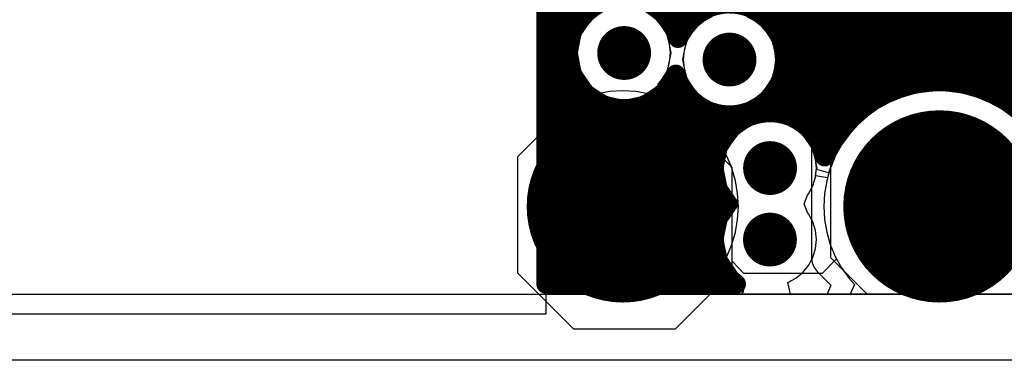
# Model space of a CAD drawing. Header units: millimetres. Extents: x 1.27 to 3.86, y 0.66 to 4.7.
# Tile 7 of 236: x 2.06 to 2.47, y 2 to 2.15. Entities that reach past the tile are written whole.
import ezdxf

# ---------------------------------------------------------------- set-up
doc = ezdxf.new("R2010")
doc.units = ezdxf.units.MM
doc.header["$MEASUREMENT"] = 0
for name, color, linetype in [('BottomLayer', 5, 'Continuous'), ('MidLayer1', 16, 'Continuous'), ('MidLayer2', 76, 'Continuous'), ('MidLayer3', 90, 'Continuous'), ('MidLayer4', 156, 'Continuous'), ('MidLayer5', 130, 'Continuous'), ('MidLayer6', 216, 'Continuous'), ('MultiLayer', 9, 'Continuous'), ('PadHoleLayer', 156, 'Continuous'), ('TopLayer', 1, 'Continuous'), ('ViaHoleLayer', 16, 'Continuous')]:
    doc.layers.add(name, color=color, linetype=linetype)

# ---------------------------------------------------------------- blocks, each defined once
blk = doc.blocks.new('K_______5001_23')
at = {"layer": 'BottomLayer', "const_width": 0.04}
blk.add_lwpolyline([(-0.02, 0, 1), (0.02, 0, 1)], format="xyb", close=True, dxfattribs=at)
at = {"layer": 'MidLayer1', "const_width": 0.04}
blk.add_lwpolyline([(-0.02, 0, 1), (0.02, 0, 1)], format="xyb", close=True, dxfattribs=at)
at = {"layer": 'MidLayer2', "const_width": 0.04}
blk.add_lwpolyline([(-0.02, 0, 1), (0.02, 0, 1)], format="xyb", close=True, dxfattribs=at)
at = {"layer": 'MidLayer3', "const_width": 0.04}
blk.add_lwpolyline([(-0.02, 0, 1), (0.02, 0, 1)], format="xyb", close=True, dxfattribs=at)
at = {"layer": 'MidLayer4', "const_width": 0.04}
blk.add_lwpolyline([(-0.02, 0, 1), (0.02, 0, 1)], format="xyb", close=True, dxfattribs=at)
at = {"layer": 'MidLayer5', "const_width": 0.04}
blk.add_lwpolyline([(-0.02, 0, 1), (0.02, 0, 1)], format="xyb", close=True, dxfattribs=at)
at = {"layer": 'MidLayer6', "const_width": 0.04}
blk.add_lwpolyline([(-0.02, 0, 1), (0.02, 0, 1)], format="xyb", close=True, dxfattribs=at)
at = {"layer": 'MultiLayer', "const_width": 0.04}
blk.add_lwpolyline([(-0.02, 0, 1), (0.02, 0, 1)], format="xyb", close=True, dxfattribs=at)
at = {"layer": 'PadHoleLayer', "const_width": 0.02}
blk.add_lwpolyline([(-0.01, 0, 1), (0.01, 0, 1)], format="xyb", close=True, dxfattribs=at)
at = {"layer": 'TopLayer', "const_width": 0.04}
blk.add_lwpolyline([(-0.02, 0, 1), (0.02, 0, 1)], format="xyb", close=True, dxfattribs=at)
blk = doc.blocks.new('K_______5001_24')
at = {"layer": 'BottomLayer', "const_width": 0.04}
blk.add_lwpolyline([(-0.02, 0, 1), (0.02, 0, 1)], format="xyb", close=True, dxfattribs=at)
at = {"layer": 'MidLayer1', "const_width": 0.04}
blk.add_lwpolyline([(-0.02, 0, 1), (0.02, 0, 1)], format="xyb", close=True, dxfattribs=at)
at = {"layer": 'MidLayer2', "const_width": 0.04}
blk.add_lwpolyline([(-0.02, 0, 1), (0.02, 0, 1)], format="xyb", close=True, dxfattribs=at)
at = {"layer": 'MidLayer3', "const_width": 0.04}
blk.add_lwpolyline([(-0.02, 0, 1), (0.02, 0, 1)], format="xyb", close=True, dxfattribs=at)
at = {"layer": 'MidLayer4', "const_width": 0.04}
blk.add_lwpolyline([(-0.02, 0, 1), (0.02, 0, 1)], format="xyb", close=True, dxfattribs=at)
at = {"layer": 'MidLayer5', "const_width": 0.04}
blk.add_lwpolyline([(-0.02, 0, 1), (0.02, 0, 1)], format="xyb", close=True, dxfattribs=at)
at = {"layer": 'MidLayer6', "const_width": 0.04}
blk.add_lwpolyline([(-0.02, 0, 1), (0.02, 0, 1)], format="xyb", close=True, dxfattribs=at)
at = {"layer": 'MultiLayer', "const_width": 0.04}
blk.add_lwpolyline([(-0.02, 0, 1), (0.02, 0, 1)], format="xyb", close=True, dxfattribs=at)
at = {"layer": 'PadHoleLayer', "const_width": 0.02}
blk.add_lwpolyline([(-0.01, 0, 1), (0.01, 0, 1)], format="xyb", close=True, dxfattribs=at)
at = {"layer": 'TopLayer', "const_width": 0.04}
blk.add_lwpolyline([(-0.02, 0, 1), (0.02, 0, 1)], format="xyb", close=True, dxfattribs=at)

msp = doc.modelspace()

# ---------------------------------------------------------------- linework, layer by layer
at = {"layer": 'BottomLayer'}
for p, q in [((2.28886, 2.14162), (2.2786, 2.15188)), ((2.3004, 2.14816), (2.29748, 2.14576)), ((2.32476, 2.14576), (2.32184, 2.14816)), ((2.34757, 2.1472), (2.34424, 2.14542)), ((2.36567, 2.14542), (2.36234, 2.1472)), ((2.29495, 2.1426), (2.28886, 2.14162)), ((2.29508, 2.14284), (2.29495, 2.1426)), ((2.29748, 2.14576), (2.29508, 2.14284)), ((2.32716, 2.14284), (2.32476, 2.14576)), ((2.32895, 2.1395), (2.32716, 2.14284)), ((2.34131, 2.14302), (2.33891, 2.14009)), ((2.34424, 2.14542), (2.34131, 2.14302)), ((2.3686, 2.14302), (2.36567, 2.14542)), ((2.371, 2.14009), (2.3686, 2.14302)), ((2.33004, 2.13588), (2.32895, 2.1395)), ((2.33891, 2.14009), (2.33713, 2.13676)), ((2.37278, 2.13676), (2.371, 2.14009)), ((2.33041, 2.13212), (2.33004, 2.13588)), ((2.33713, 2.13676), (2.33603, 2.13314)), ((2.37388, 2.13314), (2.37278, 2.13676)), ((2.33004, 2.12835), (2.33041, 2.13212)), ((2.33603, 2.13314), (2.33566, 2.12938)), ((2.37425, 2.12938), (2.37388, 2.13314)), ((2.32895, 2.12473), (2.33004, 2.12835)), ((2.33566, 2.12938), (2.33603, 2.12561)), ((2.37388, 2.12561), (2.37425, 2.12938)), ((2.32716, 2.1214), (2.32895, 2.12473)), ((2.33603, 2.12561), (2.33713, 2.12199)), ((2.33713, 2.12199), (2.33891, 2.11866)), ((2.371, 2.11866), (2.37278, 2.12199)), ((2.37278, 2.12199), (2.37388, 2.12561)), ((2.32533, 2.11917), (2.32716, 2.1214)), ((2.32565, 2.11594), (2.32533, 2.11917)), ((2.33891, 2.11866), (2.34131, 2.11573)), ((2.3686, 2.11573), (2.371, 2.11866)), ((2.32645, 2.11365), (2.32565, 2.11594)), ((2.34131, 2.11573), (2.34424, 2.11333)), ((2.36567, 2.11333), (2.3686, 2.11573)), ((2.43157, 2.11514), (2.42639, 2.11365)), ((2.43689, 2.11604), (2.43157, 2.11514)), ((2.44227, 2.11635), (2.43689, 2.11604)), ((2.44765, 2.11604), (2.44227, 2.11635)), ((2.45297, 2.11514), (2.44765, 2.11604)), ((2.45815, 2.11365), (2.45297, 2.11514)), ((2.33143, 2.11158), (2.32645, 2.11365)), ((2.33615, 2.10898), (2.33143, 2.11158)), ((2.34424, 2.11333), (2.34757, 2.11155)), ((2.34757, 2.11155), (2.35119, 2.11045)), ((2.35119, 2.11045), (2.35496, 2.11008)), ((2.35496, 2.11008), (2.35872, 2.11045)), ((2.35872, 2.11045), (2.36234, 2.11155)), ((2.36234, 2.11155), (2.36567, 2.11333)), ((2.42141, 2.11158), (2.41669, 2.10898)), ((2.42639, 2.11365), (2.42141, 2.11158)), ((2.46313, 2.11158), (2.45815, 2.11365)), ((2.46785, 2.10898), (2.46313, 2.11158)), ((2.34054, 2.10586), (2.33615, 2.10898)), ((2.34456, 2.10226), (2.34054, 2.10586)), ((2.4123, 2.10586), (2.40828, 2.10226)), ((2.41669, 2.10898), (2.4123, 2.10586)), ((2.47224, 2.10586), (2.46785, 2.10898)), ((2.34816, 2.09824), (2.34456, 2.10226)), ((2.36444, 2.10206), (2.3611, 2.10028)), ((2.36806, 2.10316), (2.36444, 2.10206)), ((2.37182, 2.10353), (2.36806, 2.10316)), ((2.37558, 2.10316), (2.37182, 2.10353)), ((2.3792, 2.10206), (2.37558, 2.10316)), ((2.38254, 2.10028), (2.3792, 2.10206)), ((2.40828, 2.10226), (2.40468, 2.09824)), ((2.35027, 2.09526), (2.34816, 2.09824)), ((2.35818, 2.09788), (2.35614, 2.09539)), ((2.3611, 2.10028), (2.35818, 2.09788)), ((2.38546, 2.09788), (2.38254, 2.10028)), ((2.38786, 2.09496), (2.38546, 2.09788)), ((2.40468, 2.09824), (2.40156, 2.09385)), ((2.35487, 2.09499), (2.35027, 2.09526)), ((2.35614, 2.09539), (2.35487, 2.09499)), ((2.38964, 2.09162), (2.38786, 2.09496)), ((2.40156, 2.09385), (2.39896, 2.08913)), ((2.39074, 2.088), (2.38964, 2.09162)), ((2.39111, 2.08424), (2.39074, 2.088)), ((2.39896, 2.08913), (2.39689, 2.08415)), ((2.3908, 2.08106), (2.39111, 2.08424)), ((2.39573, 2.08011), (2.3908, 2.08106)), ((2.39689, 2.08415), (2.39573, 2.08011))]:
    msp.add_line(p, q, dxfattribs=at)
at = {"layer": 'BottomLayer', "const_width": 0.0112}
for points in [[(2.30552, 2.13212, 1), (2.31672, 2.13212, 1)], [(2.34936, 2.12938, 1), (2.36056, 2.12938, 1)], [(2.36622, 2.08424, 1), (2.37742, 2.08424, 1)], [(2.36619, 2.05446, 1), (2.37739, 2.05446, 1)]]:
    msp.add_lwpolyline(points, format="xyb", close=True, dxfattribs=at)
at = {"layer": 'MidLayer1', "const_width": 0.008}
for points in [[(2.445, 2.1202), (2.445, 2.76006)], [(2.45, 2.11969), (2.45, 2.7594)], [(2.455, 2.11869), (2.455, 2.75984)], [(2.44, 2.12022), (2.44, 2.58312)], [(2.435, 2.11976), (2.435, 2.55077)], [(2.46, 2.11715), (2.46, 2.53992)], [(2.465, 2.11504), (2.465, 2.53227)], [(2.47, 2.11226), (2.47, 2.43312)], [(2.28, 2.03594), (2.28, 2.40256)], [(2.285, 2.03594), (2.285, 2.39472)], [(2.29, 2.14172), (2.29, 2.39081)], [(2.295, 2.1488), (2.295, 2.38865)], [(2.34, 2.14711), (2.34, 2.23434)], [(2.335, 2.14121), (2.335, 2.22956)], [(2.33, 2.1456), (2.33, 2.2269)], [(2.38, 2.10595), (2.38, 2.22199)], [(2.37, 2.14704), (2.37, 2.21797)], [(2.375, 2.14106), (2.375, 2.2193)], [(2.43, 2.1188), (2.43, 2.21142)], [(2.385, 2.10333), (2.385, 2.17034)], [(2.425, 2.11732), (2.425, 2.16914)], [(2.39, 2.09865), (2.39, 2.16408)], [(2.42, 2.11526), (2.42, 2.16348)], [(2.2786, 2.03594), (2.2786, 2.15912)], [(2.395, 2.08994), (2.395, 2.16071)], [(2.415, 2.11255), (2.415, 2.16037)], [(2.4, 2.09856), (2.4, 2.1589)], [(2.405, 2.10453), (2.405, 2.15828)], [(2.41, 2.10905), (2.41, 2.15874)], [(2.2786, 2.145), (2.29183, 2.145)], [(2.33042, 2.145), (2.33781, 2.145)], [(2.37211, 2.145), (2.47373, 2.145)], [(2.2786, 2.14), (2.2893, 2.14)], [(2.37558, 2.14), (2.47221, 2.14)], [(2.2786, 2.135), (2.2881, 2.135)], [(2.37746, 2.135), (2.47131, 2.135)], [(2.2786, 2.13), (2.28802, 2.13)], [(2.37815, 2.13), (2.47098, 2.13)], [(2.2786, 2.125), (2.28904, 2.125)], [(2.29, 2.03594), (2.29, 2.12252)], [(2.37774, 2.125), (2.47122, 2.125)], [(2.2786, 2.12), (2.29134, 2.12)], [(2.33, 2.03594), (2.33, 2.11863)], [(2.37618, 2.12), (2.43698, 2.12)], [(2.44756, 2.12), (2.47203, 2.12)], [(2.2786, 2.115), (2.29546, 2.115)], [(2.295, 2.03594), (2.295, 2.11543)], [(2.32678, 2.115), (2.33675, 2.115)], [(2.335, 2.03594), (2.335, 2.11754)], [(2.37317, 2.115), (2.41946, 2.115)], [(2.375, 2.10722), (2.375, 2.11769)], [(2.46508, 2.115), (2.47344, 2.115)], [(2.2786, 2.11), (2.30412, 2.11)], [(2.3, 2.03594), (2.3, 2.11176)], [(2.31813, 2.11), (2.3422, 2.11)], [(2.32, 2.03594), (2.32, 2.11068)], [(2.325, 2.03594), (2.325, 2.11353)], [(2.34, 2.03594), (2.34, 2.11164)], [(2.36772, 2.11), (2.41124, 2.11)], [(2.37, 2.10737), (2.37, 2.11171)], [(2.305, 2.03594), (2.305, 2.10974)], [(2.31, 2.03594), (2.31, 2.10894)], [(2.315, 2.03594), (2.315, 2.10924)], [(2.345, 2.03594), (2.345, 2.10842)], [(2.35, 2.09212), (2.35, 2.10671)], [(2.355, 2.10022), (2.355, 2.10618)], [(2.2786, 2.105), (2.36147, 2.105)], [(2.38217, 2.105), (2.40546, 2.105)], [(2.2786, 2.1), (2.3548, 2.1)], [(2.38884, 2.1), (2.40107, 2.1)], [(2.2786, 2.095), (2.35127, 2.095)], [(2.39237, 2.095), (2.39767, 2.095)], [(2.2786, 2.09), (2.34935, 2.09)], [(2.2786, 2.085), (2.34863, 2.085)], [(2.2786, 2.08), (2.34901, 2.08)], [(2.2786, 2.075), (2.35054, 2.075)], [(2.35, 2.06242), (2.35, 2.07635)], [(2.2786, 2.07), (2.3535, 2.07)], [(2.2786, 2.065), (2.35112, 2.065)], [(2.2786, 2.06), (2.34926, 2.06)], [(2.2786, 2.055), (2.3486, 2.055)], [(2.2786, 2.05), (2.34903, 2.05)], [(2.2786, 2.045), (2.35061, 2.045)], [(2.35, 2.03594), (2.35, 2.0465)], [(2.2786, 2.04), (2.35365, 2.04)], [(2.2786, 2.03594), (2.35782, 2.03594)]]:
    msp.add_lwpolyline(points, dxfattribs=at)
for points in [[(2.47734, 2.10666, -1.315293), (2.55998, 2.12959)], [(2.33257, 2.12328, -6.035595), (2.33351, 2.13821)], [(2.33351, 2.13821, -0.82146), (2.37816, 2.12938)], [(2.37816, 2.12938, -0.875149), (2.33257, 2.12328)], [(2.39454, 2.08891, -0.515167), (2.47734, 2.10666)], [(2.35401, 2.06936, -1.282744), (2.39454, 2.08891)], [(2.35782, 2.03594, -0.429286), (2.35401, 2.06936)]]:
    msp.add_lwpolyline(points, format="xyb", dxfattribs=at)
at = {"layer": 'MidLayer1'}
for points, const_width in [([(2.293, 2.1488, 1), (2.297, 2.1488, 1)], 0.004), ([(2.338, 2.14711, 1), (2.342, 2.14711, 1)], 0.004), ([(2.368, 2.14704, 1), (2.372, 2.14704, 1)], 0.004), ([(2.2766, 2.145, 1), (2.2806, 2.145, 1)], 0.004), ([(2.28983, 2.145, 1), (2.29383, 2.145, 1)], 0.004), ([(2.328, 2.1456, 1), (2.332, 2.1456, 1)], 0.004), ([(2.32842, 2.145, 1), (2.33242, 2.145, 1)], 0.004), ([(2.33581, 2.145, 1), (2.33981, 2.145, 1)], 0.004), ([(2.37011, 2.145, 1), (2.37411, 2.145, 1)], 0.004), ([(2.2766, 2.14, 1), (2.2806, 2.14, 1)], 0.004), ([(2.2873, 2.14, 1), (2.2913, 2.14, 1)], 0.004), ([(2.288, 2.14172, 1), (2.292, 2.14172, 1)], 0.004), ([(2.30552, 2.13212, 1), (2.31672, 2.13212, 1)], 0.0112), ([(2.333, 2.14121, 1), (2.337, 2.14121, 1)], 0.004), ([(2.373, 2.14106, 1), (2.377, 2.14106, 1)], 0.004), ([(2.37358, 2.14, 1), (2.37758, 2.14, 1)], 0.004), ([(2.47021, 2.14, 1), (2.47421, 2.14, 1)], 0.004), ([(2.2766, 2.135, 1), (2.2806, 2.135, 1)], 0.004), ([(2.2861, 2.135, 1), (2.2901, 2.135, 1)], 0.004), ([(2.33151, 2.13821, 1), (2.33551, 2.13821, 1)], 0.004), ([(2.33151, 2.13821, 1), (2.33551, 2.13821, 1)], 0.004), ([(2.34936, 2.12938, 1), (2.36056, 2.12938, 1)], 0.0112), ([(2.37546, 2.135, 1), (2.37946, 2.135, 1)], 0.004), ([(2.46931, 2.135, 1), (2.47331, 2.135, 1)], 0.004), ([(2.2766, 2.13, 1), (2.2806, 2.13, 1)], 0.004), ([(2.28602, 2.13, 1), (2.29002, 2.13, 1)], 0.004), ([(2.37615, 2.13, 1), (2.38015, 2.13, 1)], 0.004), ([(2.37616, 2.12938, 1), (2.38016, 2.12938, 1)], 0.004), ([(2.37616, 2.12938, 1), (2.38016, 2.12938, 1)], 0.004), ([(2.46898, 2.13, 1), (2.47298, 2.13, 1)], 0.004), ([(2.2766, 2.125, 1), (2.2806, 2.125, 1)], 0.004), ([(2.28704, 2.125, 1), (2.29104, 2.125, 1)], 0.004), ([(2.288, 2.12252, 1), (2.292, 2.12252, 1)], 0.004), ([(2.33057, 2.12328, 1), (2.33457, 2.12328, 1)], 0.004), ([(2.33057, 2.12328, 1), (2.33457, 2.12328, 1)], 0.004), ([(2.37574, 2.125, 1), (2.37974, 2.125, 1)], 0.004), ([(2.46922, 2.125, 1), (2.47322, 2.125, 1)], 0.004), ([(2.2766, 2.12, 1), (2.2806, 2.12, 1)], 0.004), ([(2.28934, 2.12, 1), (2.29334, 2.12, 1)], 0.004), ([(2.328, 2.11863, 1), (2.332, 2.11863, 1)], 0.004), ([(2.37418, 2.12, 1), (2.37818, 2.12, 1)], 0.004), ([(2.428, 2.1188, 1), (2.432, 2.1188, 1)], 0.004), ([(2.433, 2.11976, 1), (2.437, 2.11976, 1)], 0.004), ([(2.43498, 2.12, 1), (2.43898, 2.12, 1)], 0.004), ([(2.438, 2.12022, 1), (2.442, 2.12022, 1)], 0.004), ([(2.443, 2.1202, 1), (2.447, 2.1202, 1)], 0.004), ([(2.44556, 2.12, 1), (2.44956, 2.12, 1)], 0.004), ([(2.448, 2.11969, 1), (2.452, 2.11969, 1)], 0.004), ([(2.453, 2.11869, 1), (2.457, 2.11869, 1)], 0.004), ([(2.47003, 2.12, 1), (2.47403, 2.12, 1)], 0.004), ([(2.2766, 2.115, 1), (2.2806, 2.115, 1)], 0.004), ([(2.293, 2.11543, 1), (2.297, 2.11543, 1)], 0.004), ([(2.29346, 2.115, 1), (2.29746, 2.115, 1)], 0.004), ([(2.32478, 2.115, 1), (2.32878, 2.115, 1)], 0.004), ([(2.333, 2.11754, 1), (2.337, 2.11754, 1)], 0.004), ([(2.33475, 2.115, 1), (2.33875, 2.115, 1)], 0.004), ([(2.37116, 2.115, 1), (2.37516, 2.115, 1)], 0.004), ([(2.373, 2.11769, 1), (2.377, 2.11769, 1)], 0.004), ([(2.41746, 2.115, 1), (2.42146, 2.115, 1)], 0.004), ([(2.418, 2.11526, 1), (2.422, 2.11526, 1)], 0.004), ([(2.423, 2.11732, 1), (2.427, 2.11732, 1)], 0.004), ([(2.458, 2.11715, 1), (2.462, 2.11715, 1)], 0.004), ([(2.463, 2.11504, 1), (2.467, 2.11504, 1)], 0.004), ([(2.46308, 2.115, 1), (2.46708, 2.115, 1)], 0.004), ([(2.2766, 2.11, 1), (2.2806, 2.11, 1)], 0.004), ([(2.298, 2.11176, 1), (2.302, 2.11176, 1)], 0.004), ([(2.30212, 2.11, 1), (2.30612, 2.11, 1)], 0.004), ([(2.31613, 2.11, 1), (2.32013, 2.11, 1)], 0.004), ([(2.318, 2.11068, 1), (2.322, 2.11068, 1)], 0.004), ([(2.323, 2.11353, 1), (2.327, 2.11353, 1)], 0.004), ([(2.338, 2.11164, 1), (2.342, 2.11164, 1)], 0.004), ([(2.3402, 2.11, 1), (2.3442, 2.11, 1)], 0.004), ([(2.36572, 2.11, 1), (2.36972, 2.11, 1)], 0.004), ([(2.368, 2.11171, 1), (2.372, 2.11171, 1)], 0.004), ([(2.40924, 2.11, 1), (2.41324, 2.11, 1)], 0.004), ([(2.413, 2.11255, 1), (2.417, 2.11255, 1)], 0.004), ([(2.468, 2.11226, 1), (2.472, 2.11226, 1)], 0.004), ([(2.303, 2.10974, 1), (2.307, 2.10974, 1)], 0.004), ([(2.308, 2.10894, 1), (2.312, 2.10894, 1)], 0.004), ([(2.313, 2.10924, 1), (2.317, 2.10924, 1)], 0.004), ([(2.343, 2.10842, 1), (2.347, 2.10842, 1)], 0.004), ([(2.348, 2.10671, 1), (2.352, 2.10671, 1)], 0.004), ([(2.353, 2.10618, 1), (2.357, 2.10618, 1)], 0.004), ([(2.368, 2.10737, 1), (2.372, 2.10737, 1)], 0.004), ([(2.373, 2.10722, 1), (2.377, 2.10722, 1)], 0.004), ([(2.378, 2.10595, 1), (2.382, 2.10595, 1)], 0.004), ([(2.408, 2.10905, 1), (2.412, 2.10905, 1)], 0.004), ([(2.2766, 2.105, 1), (2.2806, 2.105, 1)], 0.004), ([(2.35947, 2.105, 1), (2.36347, 2.105, 1)], 0.004), ([(2.38017, 2.105, 1), (2.38417, 2.105, 1)], 0.004), ([(2.383, 2.10333, 1), (2.387, 2.10333, 1)], 0.004), ([(2.403, 2.10453, 1), (2.407, 2.10453, 1)], 0.004), ([(2.40346, 2.105, 1), (2.40746, 2.105, 1)], 0.004), ([(2.2766, 2.1, 1), (2.2806, 2.1, 1)], 0.004), ([(2.3528, 2.1, 1), (2.3568, 2.1, 1)], 0.004), ([(2.353, 2.10022, 1), (2.357, 2.10022, 1)], 0.004), ([(2.38684, 2.1, 1), (2.39084, 2.1, 1)], 0.004), ([(2.388, 2.09865, 1), (2.392, 2.09865, 1)], 0.004), ([(2.398, 2.09856, 1), (2.402, 2.09856, 1)], 0.004), ([(2.39907, 2.1, 1), (2.40307, 2.1, 1)], 0.004), ([(2.2766, 2.095, 1), (2.2806, 2.095, 1)], 0.004), ([(2.34927, 2.095, 1), (2.35327, 2.095, 1)], 0.004), ([(2.39037, 2.095, 1), (2.39437, 2.095, 1)], 0.004), ([(2.39567, 2.095, 1), (2.39967, 2.095, 1)], 0.004), ([(2.2766, 2.09, 1), (2.2806, 2.09, 1)], 0.004), ([(2.34735, 2.09, 1), (2.35135, 2.09, 1)], 0.004), ([(2.348, 2.09212, 1), (2.352, 2.09212, 1)], 0.004), ([(2.36622, 2.08424, 1), (2.37742, 2.08424, 1)], 0.0112), ([(2.393, 2.08994, 1), (2.397, 2.08994, 1)], 0.004), ([(2.39254, 2.08891, 1), (2.39654, 2.08891, 1)], 0.004), ([(2.39254, 2.08891, 1), (2.39654, 2.08891, 1)], 0.004), ([(2.2766, 2.085, 1), (2.2806, 2.085, 1)], 0.004), ([(2.34663, 2.085, 1), (2.35063, 2.085, 1)], 0.004), ([(2.2766, 2.08, 1), (2.2806, 2.08, 1)], 0.004), ([(2.34701, 2.08, 1), (2.35101, 2.08, 1)], 0.004), ([(2.2766, 2.075, 1), (2.2806, 2.075, 1)], 0.004), ([(2.348, 2.07635, 1), (2.352, 2.07635, 1)], 0.004), ([(2.34854, 2.075, 1), (2.35254, 2.075, 1)], 0.004), ([(2.2766, 2.07, 1), (2.2806, 2.07, 1)], 0.004), ([(2.3515, 2.07, 1), (2.3555, 2.07, 1)], 0.004), ([(2.35201, 2.06936, 1), (2.35601, 2.06936, 1)], 0.004), ([(2.35201, 2.06936, 1), (2.35601, 2.06936, 1)], 0.004), ([(2.2766, 2.065, 1), (2.2806, 2.065, 1)], 0.004), ([(2.34912, 2.065, 1), (2.35312, 2.065, 1)], 0.004), ([(2.348, 2.06242, 1), (2.352, 2.06242, 1)], 0.004), ([(2.36619, 2.05446, 1), (2.37739, 2.05446, 1)], 0.0112), ([(2.2766, 2.06, 1), (2.2806, 2.06, 1)], 0.004), ([(2.34726, 2.06, 1), (2.35126, 2.06, 1)], 0.004), ([(2.2766, 2.055, 1), (2.2806, 2.055, 1)], 0.004), ([(2.3466, 2.055, 1), (2.3506, 2.055, 1)], 0.004), ([(2.2766, 2.05, 1), (2.2806, 2.05, 1)], 0.004), ([(2.34703, 2.05, 1), (2.35103, 2.05, 1)], 0.004), ([(2.2766, 2.045, 1), (2.2806, 2.045, 1)], 0.004), ([(2.348, 2.0465, 1), (2.352, 2.0465, 1)], 0.004), ([(2.34861, 2.045, 1), (2.35261, 2.045, 1)], 0.004), ([(2.2766, 2.04, 1), (2.2806, 2.04, 1)], 0.004), ([(2.35165, 2.04, 1), (2.35565, 2.04, 1)], 0.004), ([(2.2766, 2.03594, 1), (2.2806, 2.03594, 1)], 0.004), ([(2.2766, 2.03594, 1), (2.2806, 2.03594, 1)], 0.004), ([(2.278, 2.03594, 1), (2.282, 2.03594, 1)], 0.004), ([(2.283, 2.03594, 1), (2.287, 2.03594, 1)], 0.004), ([(2.288, 2.03594, 1), (2.292, 2.03594, 1)], 0.004), ([(2.293, 2.03594, 1), (2.297, 2.03594, 1)], 0.004), ([(2.298, 2.03594, 1), (2.302, 2.03594, 1)], 0.004), ([(2.303, 2.03594, 1), (2.307, 2.03594, 1)], 0.004), ([(2.308, 2.03594, 1), (2.312, 2.03594, 1)], 0.004), ([(2.313, 2.03594, 1), (2.317, 2.03594, 1)], 0.004), ([(2.318, 2.03594, 1), (2.322, 2.03594, 1)], 0.004), ([(2.323, 2.03594, 1), (2.327, 2.03594, 1)], 0.004), ([(2.328, 2.03594, 1), (2.332, 2.03594, 1)], 0.004), ([(2.333, 2.03594, 1), (2.337, 2.03594, 1)], 0.004), ([(2.338, 2.03594, 1), (2.342, 2.03594, 1)], 0.004), ([(2.343, 2.03594, 1), (2.347, 2.03594, 1)], 0.004), ([(2.348, 2.03594, 1), (2.352, 2.03594, 1)], 0.004), ([(2.35582, 2.03594, 1), (2.35982, 2.03594, 1)], 0.004), ([(2.35582, 2.03594, 1), (2.35982, 2.03594, 1)], 0.004)]:
    msp.add_lwpolyline(points, format="xyb", close=True, dxfattribs=dict(at, const_width=const_width))
at = {"layer": 'MidLayer2'}
for p, q in [((2.32476, 2.14576), (2.32184, 2.14816)), ((2.34757, 2.1472), (2.34424, 2.14542)), ((2.36567, 2.14542), (2.36234, 2.1472)), ((2.32716, 2.14284), (2.32476, 2.14576)), ((2.32895, 2.1395), (2.32716, 2.14284)), ((2.34131, 2.14302), (2.33891, 2.14009)), ((2.34424, 2.14542), (2.34131, 2.14302)), ((2.3686, 2.14302), (2.36567, 2.14542)), ((2.371, 2.14009), (2.3686, 2.14302)), ((2.33004, 2.13588), (2.32895, 2.1395)), ((2.33891, 2.14009), (2.33713, 2.13676)), ((2.37278, 2.13676), (2.371, 2.14009)), ((2.33041, 2.13212), (2.33004, 2.13588)), ((2.33713, 2.13676), (2.33603, 2.13314)), ((2.37388, 2.13314), (2.37278, 2.13676)), ((2.33004, 2.12835), (2.33041, 2.13212)), ((2.33603, 2.13314), (2.33566, 2.12938)), ((2.37425, 2.12938), (2.37388, 2.13314)), ((2.32895, 2.12473), (2.33004, 2.12835)), ((2.33566, 2.12938), (2.33603, 2.12561)), ((2.37388, 2.12561), (2.37425, 2.12938)), ((2.32716, 2.1214), (2.32895, 2.12473)), ((2.33603, 2.12561), (2.33713, 2.12199)), ((2.33713, 2.12199), (2.33891, 2.11866)), ((2.371, 2.11866), (2.37278, 2.12199)), ((2.37278, 2.12199), (2.37388, 2.12561)), ((2.32533, 2.11917), (2.32716, 2.1214)), ((2.32565, 2.11594), (2.32533, 2.11917)), ((2.33891, 2.11866), (2.34131, 2.11573)), ((2.3686, 2.11573), (2.371, 2.11866)), ((2.32645, 2.11365), (2.32565, 2.11594)), ((2.34131, 2.11573), (2.34424, 2.11333)), ((2.36567, 2.11333), (2.3686, 2.11573)), ((2.33143, 2.11158), (2.32645, 2.11365)), ((2.33615, 2.10898), (2.33143, 2.11158)), ((2.34424, 2.11333), (2.34757, 2.11155)), ((2.34757, 2.11155), (2.35119, 2.11045)), ((2.35119, 2.11045), (2.35496, 2.11008)), ((2.35496, 2.11008), (2.35872, 2.11045)), ((2.35872, 2.11045), (2.36234, 2.11155)), ((2.36234, 2.11155), (2.36567, 2.11333)), ((2.34054, 2.10586), (2.33615, 2.10898)), ((2.34456, 2.10226), (2.34054, 2.10586)), ((2.34816, 2.09824), (2.34456, 2.10226)), ((2.36444, 2.10206), (2.3611, 2.10028)), ((2.36806, 2.10316), (2.36444, 2.10206)), ((2.37182, 2.10353), (2.36806, 2.10316)), ((2.37558, 2.10316), (2.37182, 2.10353)), ((2.3792, 2.10206), (2.37558, 2.10316)), ((2.38254, 2.10028), (2.3792, 2.10206)), ((2.35027, 2.09526), (2.34816, 2.09824)), ((2.35818, 2.09788), (2.35614, 2.09539)), ((2.3611, 2.10028), (2.35818, 2.09788)), ((2.38546, 2.09788), (2.38254, 2.10028)), ((2.38786, 2.09496), (2.38546, 2.09788)), ((2.35487, 2.09499), (2.35027, 2.09526)), ((2.35614, 2.09539), (2.35487, 2.09499)), ((2.38964, 2.09162), (2.38786, 2.09496)), ((2.39074, 2.088), (2.38964, 2.09162)), ((2.39111, 2.08424), (2.39074, 2.088)), ((2.39074, 2.08047), (2.39111, 2.08424)), ((2.38964, 2.07685), (2.39074, 2.08047)), ((2.38595, 2.06937), (2.3874, 2.07296)), ((2.3874, 2.07296), (2.38786, 2.07352)), ((2.38786, 2.07352), (2.38964, 2.07685)), ((2.3874, 2.06571), (2.38595, 2.06937)), ((2.38783, 2.06518), (2.3874, 2.06571)), ((2.38962, 2.06184), (2.38783, 2.06518)), ((2.39072, 2.05822), (2.38962, 2.06184)), ((2.39109, 2.05446), (2.39072, 2.05822)), ((2.39072, 2.0507), (2.39109, 2.05446)), ((2.38962, 2.04708), (2.39072, 2.0507)), ((2.38783, 2.04374), (2.38962, 2.04708)), ((2.38251, 2.03842), (2.38544, 2.04082)), ((2.38544, 2.04082), (2.38783, 2.04374)), ((2.37918, 2.03664), (2.38251, 2.03842)), ((2.38039, 2.03178), (2.37918, 2.03664)), ((2.52875, 2.03178), (2.38039, 2.03178))]:
    msp.add_line(p, q, dxfattribs=at)
at = {"layer": 'MidLayer2', "const_width": 0.0112}
for points in [[(2.30552, 2.13212, 1), (2.31672, 2.13212, 1)], [(2.34936, 2.12938, 1), (2.36056, 2.12938, 1)], [(2.36622, 2.08424, 1), (2.37742, 2.08424, 1)], [(2.36619, 2.05446, 1), (2.37739, 2.05446, 1)]]:
    msp.add_lwpolyline(points, format="xyb", close=True, dxfattribs=at)
at = {"layer": 'MidLayer3'}
for p, q in [((2.28192, 2.11105), (2.28192, 2.17298)), ((2.29987, 2.11514), (2.29469, 2.11365)), ((2.30519, 2.11604), (2.29987, 2.11514)), ((2.31057, 2.11635), (2.30519, 2.11604)), ((2.31595, 2.11604), (2.31057, 2.11635)), ((2.32127, 2.11514), (2.31595, 2.11604)), ((2.32645, 2.11365), (2.32127, 2.11514)), ((2.43157, 2.11514), (2.42639, 2.11365)), ((2.43689, 2.11604), (2.43157, 2.11514)), ((2.44227, 2.11635), (2.43689, 2.11604)), ((2.44765, 2.11604), (2.44227, 2.11635)), ((2.45297, 2.11514), (2.44765, 2.11604)), ((2.45815, 2.11365), (2.45297, 2.11514)), ((2.28592, 2.10949), (2.28192, 2.11105)), ((2.28971, 2.11158), (2.28592, 2.10949)), ((2.29469, 2.11365), (2.28971, 2.11158)), ((2.33143, 2.11158), (2.32645, 2.11365)), ((2.33615, 2.10898), (2.33143, 2.11158)), ((2.42141, 2.11158), (2.41669, 2.10898)), ((2.42639, 2.11365), (2.42141, 2.11158)), ((2.46313, 2.11158), (2.45815, 2.11365)), ((2.46785, 2.10898), (2.46313, 2.11158)), ((2.34054, 2.10586), (2.33615, 2.10898)), ((2.34456, 2.10226), (2.34054, 2.10586)), ((2.4123, 2.10586), (2.40828, 2.10226)), ((2.41669, 2.10898), (2.4123, 2.10586)), ((2.47224, 2.10586), (2.46785, 2.10898)), ((2.34816, 2.09824), (2.34456, 2.10226)), ((2.40828, 2.10226), (2.40468, 2.09824)), ((2.35128, 2.09385), (2.34816, 2.09824)), ((2.40468, 2.09824), (2.40156, 2.09385)), ((2.35388, 2.08913), (2.35128, 2.09385)), ((2.40156, 2.09385), (2.39896, 2.08913)), ((2.35595, 2.08415), (2.35388, 2.08913)), ((2.39896, 2.08913), (2.39689, 2.08415)), ((2.35744, 2.07897), (2.35595, 2.08415)), ((2.39689, 2.08415), (2.3954, 2.07897)), ((2.35834, 2.07365), (2.35744, 2.07897)), ((2.3954, 2.07897), (2.3945, 2.07365)), ((2.35865, 2.06827), (2.35834, 2.07365)), ((2.3945, 2.07365), (2.39419, 2.06827)), ((2.35834, 2.06289), (2.35865, 2.06827)), ((2.39419, 2.06827), (2.3945, 2.06289)), ((2.35744, 2.05757), (2.35834, 2.06289)), ((2.3945, 2.06289), (2.3954, 2.05757)), ((2.35595, 2.05239), (2.35744, 2.05757)), ((2.3954, 2.05757), (2.39689, 2.05239)), ((2.35388, 2.04741), (2.35595, 2.05239)), ((2.39689, 2.05239), (2.39896, 2.04741)), ((2.35128, 2.04269), (2.35388, 2.04741)), ((2.39896, 2.04741), (2.40156, 2.04269)), ((2.34816, 2.0383), (2.35128, 2.04269)), ((2.40156, 2.04269), (2.40468, 2.0383)), ((2.34591, 2.03578), (2.34816, 2.0383)), ((2.40468, 2.0383), (2.40693, 2.03578)), ((2.3477, 2.03178), (2.34591, 2.03578)), ((2.40693, 2.03578), (2.40514, 2.03178)), ((2.40514, 2.03178), (2.3477, 2.03178))]:
    msp.add_line(p, q, dxfattribs=at)
at = {"layer": 'MidLayer3', "const_width": 0.0112}
for points in [[(2.30552, 2.13212, 1), (2.31672, 2.13212, 1)], [(2.34936, 2.12938, 1), (2.36056, 2.12938, 1)], [(2.36622, 2.08424, 1), (2.37742, 2.08424, 1)], [(2.36619, 2.05446, 1), (2.37739, 2.05446, 1)]]:
    msp.add_lwpolyline(points, format="xyb", close=True, dxfattribs=at)
at = {"layer": 'MidLayer4'}
for p, q in [((2.2786, 2.03178), (2.2786, 2.15912)), ((2.30363, 2.1502), (2.29728, 2.14596)), ((2.32496, 2.14596), (2.31861, 2.1502)), ((2.34746, 2.14746), (2.34111, 2.14322)), ((2.3688, 2.14322), (2.36245, 2.14746)), ((2.29728, 2.14596), (2.29303, 2.13961)), ((2.32921, 2.13961), (2.32496, 2.14596)), ((2.34111, 2.14322), (2.33687, 2.13687)), ((2.37304, 2.13687), (2.3688, 2.14322)), ((2.29303, 2.13961), (2.29154, 2.13212)), ((2.3307, 2.13212), (2.32921, 2.13961)), ((2.33687, 2.13687), (2.33538, 2.12938)), ((2.37453, 2.12938), (2.37304, 2.13687)), ((2.29154, 2.13212), (2.29303, 2.12463)), ((2.32921, 2.12463), (2.3307, 2.13212)), ((2.33538, 2.12938), (2.33687, 2.12188)), ((2.37304, 2.12188), (2.37453, 2.12938)), ((2.29303, 2.12463), (2.29728, 2.11827)), ((2.32496, 2.11827), (2.32921, 2.12463)), ((2.29728, 2.11827), (2.30363, 2.11403)), ((2.31861, 2.11403), (2.32496, 2.11827)), ((2.33687, 2.12188), (2.34111, 2.11553)), ((2.3688, 2.11553), (2.37304, 2.12188)), ((2.30363, 2.11403), (2.31112, 2.11254)), ((2.31112, 2.11254), (2.31861, 2.11403)), ((2.34111, 2.11553), (2.34746, 2.11129)), ((2.36245, 2.11129), (2.3688, 2.11553)), ((2.42974, 2.11503), (2.41806, 2.1102)), ((2.44227, 2.11668), (2.42974, 2.11503)), ((2.4548, 2.11503), (2.44227, 2.11668)), ((2.46648, 2.1102), (2.4548, 2.11503)), ((2.34746, 2.11129), (2.35496, 2.1098)), ((2.35496, 2.1098), (2.36245, 2.11129)), ((2.41806, 2.1102), (2.40804, 2.1025)), ((2.4765, 2.1025), (2.46648, 2.1102)), ((2.36433, 2.10232), (2.35798, 2.09808)), ((2.37182, 2.10381), (2.36433, 2.10232)), ((2.37931, 2.10232), (2.37182, 2.10381)), ((2.38566, 2.09808), (2.37931, 2.10232)), ((2.40804, 2.1025), (2.40034, 2.09248)), ((2.35798, 2.09808), (2.35373, 2.09173)), ((2.38991, 2.09173), (2.38566, 2.09808)), ((2.35373, 2.09173), (2.35224, 2.08424)), ((2.3914, 2.08424), (2.38991, 2.09173)), ((2.40034, 2.09248), (2.39609, 2.08221)), ((2.35224, 2.08424), (2.35373, 2.07675)), ((2.39128, 2.08367), (2.3914, 2.08424)), ((2.39609, 2.08221), (2.39128, 2.08367)), ((2.35373, 2.07675), (2.35798, 2.07039)), ((2.35798, 2.07039), (2.35798, 2.06832)), ((2.35795, 2.0683), (2.35371, 2.06195)), ((2.35798, 2.06832), (2.35795, 2.0683)), ((2.35371, 2.06195), (2.35222, 2.05446)), ((2.35222, 2.05446), (2.35371, 2.04697)), ((2.35371, 2.04697), (2.35795, 2.04062)), ((2.35795, 2.04062), (2.3597, 2.03945)), ((2.3597, 2.03945), (2.36066, 2.03279)), ((2.36066, 2.03279), (2.35982, 2.03178)), ((2.35982, 2.03178), (2.2786, 2.03178))]:
    msp.add_line(p, q, dxfattribs=at)
at = {"layer": 'MidLayer4', "const_width": 0.0112}
for points in [[(2.30552, 2.13212, 1), (2.31672, 2.13212, 1)], [(2.34936, 2.12938, 1), (2.36056, 2.12938, 1)], [(2.36622, 2.08424, 1), (2.37742, 2.08424, 1)], [(2.36619, 2.05446, 1), (2.37739, 2.05446, 1)]]:
    msp.add_lwpolyline(points, format="xyb", close=True, dxfattribs=at)
at = {"layer": 'MidLayer5'}
for p, q in [((2.43238, 2.24075), (2.43238, 2.11528)), ((2.44045, 2.11807), (2.44045, 2.24075)), ((2.2786, 2.11057), (2.2786, 2.15912)), ((2.44227, 2.11635), (2.44045, 2.11807)), ((2.29987, 2.11514), (2.29469, 2.11365)), ((2.30519, 2.11604), (2.29987, 2.11514)), ((2.31057, 2.11635), (2.30519, 2.11604)), ((2.31595, 2.11604), (2.31057, 2.11635)), ((2.32127, 2.11514), (2.31595, 2.11604)), ((2.32645, 2.11365), (2.32127, 2.11514)), ((2.43157, 2.11514), (2.42639, 2.11365)), ((2.43238, 2.11528), (2.43157, 2.11514)), ((2.44765, 2.11604), (2.44227, 2.11635)), ((2.45297, 2.11514), (2.44765, 2.11604)), ((2.45815, 2.11365), (2.45297, 2.11514)), ((2.2836, 2.10799), (2.2786, 2.11057)), ((2.28971, 2.11158), (2.28499, 2.10898)), ((2.29469, 2.11365), (2.28971, 2.11158)), ((2.33143, 2.11158), (2.32645, 2.11365)), ((2.33615, 2.10898), (2.33143, 2.11158)), ((2.42141, 2.11158), (2.41669, 2.10898)), ((2.42639, 2.11365), (2.42141, 2.11158)), ((2.46313, 2.11158), (2.45815, 2.11365)), ((2.46785, 2.10898), (2.46313, 2.11158)), ((2.28732, 2.10952), (2.26671, 2.08892)), ((2.28499, 2.10898), (2.2836, 2.10799)), ((2.29877, 2.10952), (2.28732, 2.10952)), ((2.33251, 2.10811), (2.29877, 2.10952)), ((2.35611, 2.08451), (2.33251, 2.10811)), ((2.34054, 2.10586), (2.33615, 2.10898)), ((2.34456, 2.10226), (2.34054, 2.10586)), ((2.4123, 2.10586), (2.40828, 2.10226)), ((2.41669, 2.10898), (2.4123, 2.10586)), ((2.47224, 2.10586), (2.46785, 2.10898)), ((2.34816, 2.09824), (2.34456, 2.10226)), ((2.40828, 2.10226), (2.40468, 2.09824)), ((2.35128, 2.09385), (2.34816, 2.09824)), ((2.40468, 2.09824), (2.40156, 2.09385)), ((2.35388, 2.08913), (2.35128, 2.09385)), ((2.40156, 2.09385), (2.39896, 2.08913)), ((2.26671, 2.08892), (2.26671, 2.04058)), ((2.35558, 2.08505), (2.35388, 2.08913)), ((2.39896, 2.08913), (2.39689, 2.08415)), ((2.35611, 2.08451), (2.35558, 2.08505)), ((2.35611, 2.04089), (2.35611, 2.08451)), ((2.35611, 2.08357), (2.35611, 2.08451)), ((2.35744, 2.07897), (2.35611, 2.08357)), ((2.39689, 2.08415), (2.3954, 2.07897)), ((2.35834, 2.07365), (2.35744, 2.07897)), ((2.3954, 2.07897), (2.3945, 2.07365)), ((2.35865, 2.06827), (2.35834, 2.07365)), ((2.3945, 2.07365), (2.39419, 2.06827)), ((2.35834, 2.06289), (2.35865, 2.06827)), ((2.39419, 2.06827), (2.3945, 2.06289)), ((2.35744, 2.05757), (2.35834, 2.06289)), ((2.3945, 2.06289), (2.3954, 2.05757)), ((2.35611, 2.05297), (2.35744, 2.05757)), ((2.3954, 2.05757), (2.39689, 2.05239)), ((2.35611, 2.04542), (2.35611, 2.05297)), ((2.39689, 2.05239), (2.39896, 2.04741)), ((2.36092, 2.04042), (2.35611, 2.04542)), ((2.3995, 2.04643), (2.39349, 2.04042)), ((2.39896, 2.04741), (2.3995, 2.04643)), ((2.26671, 2.04058), (2.29001, 2.01729)), ((2.33251, 2.01729), (2.35611, 2.04089)), ((2.39349, 2.04042), (2.36092, 2.04042)), ((2.29001, 2.01729), (2.33251, 2.01729))]:
    msp.add_line(p, q, dxfattribs=at)
at = {"layer": 'MidLayer5', "const_width": 0.0112}
for points in [[(2.30552, 2.13212, 1), (2.31672, 2.13212, 1)], [(2.34936, 2.12938, 1), (2.36056, 2.12938, 1)], [(2.36622, 2.08424, 1), (2.37742, 2.08424, 1)], [(2.36619, 2.05446, 1), (2.37739, 2.05446, 1)]]:
    msp.add_lwpolyline(points, format="xyb", close=True, dxfattribs=at)
at = {"layer": 'MidLayer6'}
for p, q in [((2.47909, 2.21561), (2.39143, 2.12795)), ((2.39714, 2.12224), (2.4848, 2.2099)), ((2.2786, 2.10935), (2.2786, 2.15912)), ((2.39015, 2.12627), (2.38934, 2.12433)), ((2.39143, 2.12795), (2.39015, 2.12627)), ((2.38934, 2.12433), (2.38907, 2.12224)), ((2.38907, 2.12224), (2.38907, 2.04685)), ((2.39714, 2.04685), (2.39714, 2.12224)), ((2.29987, 2.11514), (2.29469, 2.11365)), ((2.30519, 2.11604), (2.29987, 2.11514)), ((2.31057, 2.11635), (2.30519, 2.11604)), ((2.31595, 2.11604), (2.31057, 2.11635)), ((2.32127, 2.11514), (2.31595, 2.11604)), ((2.32645, 2.11365), (2.32127, 2.11514)), ((2.28971, 2.11158), (2.28499, 2.10898)), ((2.29469, 2.11365), (2.28971, 2.11158)), ((2.33143, 2.11158), (2.32645, 2.11365)), ((2.33615, 2.10898), (2.33143, 2.11158)), ((2.2826, 2.10728), (2.2786, 2.10935)), ((2.28499, 2.10898), (2.2826, 2.10728)), ((2.34054, 2.10586), (2.33615, 2.10898)), ((2.34456, 2.10226), (2.34054, 2.10586)), ((2.34816, 2.09824), (2.34456, 2.10226)), ((2.35128, 2.09385), (2.34816, 2.09824)), ((2.35388, 2.08913), (2.35128, 2.09385)), ((2.35595, 2.08415), (2.35388, 2.08913)), ((2.35744, 2.07897), (2.35595, 2.08415)), ((2.35834, 2.07365), (2.35744, 2.07897)), ((2.35865, 2.06827), (2.35834, 2.07365)), ((2.35834, 2.06289), (2.35865, 2.06827)), ((2.35744, 2.05757), (2.35834, 2.06289)), ((2.35595, 2.05239), (2.35744, 2.05757)), ((2.35388, 2.04741), (2.35595, 2.05239)), ((2.35128, 2.04269), (2.35388, 2.04741)), ((2.38907, 2.04685), (2.38934, 2.04477)), ((2.38934, 2.04477), (2.39015, 2.04282)), ((2.41221, 2.03178), (2.39714, 2.04685)), ((2.34816, 2.0383), (2.35128, 2.04269)), ((2.39015, 2.04282), (2.39143, 2.04115)), ((2.39143, 2.04115), (2.3971, 2.03548)), ((2.34591, 2.03578), (2.34816, 2.0383)), ((2.3477, 2.03178), (2.34591, 2.03578)), ((2.3971, 2.03548), (2.39557, 2.03178)), ((2.39557, 2.03178), (2.3477, 2.03178)), ((2.63149, 2.03178), (2.41221, 2.03178))]:
    msp.add_line(p, q, dxfattribs=at)
at = {"layer": 'MidLayer6', "const_width": 0.0112}
for points in [[(2.30552, 2.13212, 1), (2.31672, 2.13212, 1)], [(2.34936, 2.12938, 1), (2.36056, 2.12938, 1)], [(2.36622, 2.08424, 1), (2.37742, 2.08424, 1)], [(2.36619, 2.05446, 1), (2.37739, 2.05446, 1)]]:
    msp.add_lwpolyline(points, format="xyb", close=True, dxfattribs=at)
at = {"layer": 'MultiLayer'}
for p, q in [((2.2786, 2.15912), (2.2786, 2.02342)), ((1.72194, 2.03178), (3.832, 2.03178)), ((2.2786, 2.02342), (1.90371, 2.02342)), ((3.85735, 2.00422), (1.72194, 2.00423))]:
    msp.add_line(p, q, dxfattribs=at)
at = {"layer": 'MultiLayer', "const_width": 0.0112}
for points in [[(2.30552, 2.13212, 1), (2.31672, 2.13212, 1)], [(2.34936, 2.12938, 1), (2.36056, 2.12938, 1)], [(2.36622, 2.08424, 1), (2.37742, 2.08424, 1)], [(2.36619, 2.05446, 1), (2.37739, 2.05446, 1)]]:
    msp.add_lwpolyline(points, format="xyb", close=True, dxfattribs=at)
at = {"layer": 'TopLayer', "const_width": 0.006}
msp.add_lwpolyline([(2.42649, 2.15739), (2.53539, 2.04849)], dxfattribs=at)
at = {"layer": 'TopLayer', "const_width": 0.0112}
for points in [[(2.30552, 2.13212, 1), (2.31672, 2.13212, 1)], [(2.34936, 2.12938, 1), (2.36056, 2.12938, 1)], [(2.36622, 2.08424, 1), (2.37742, 2.08424, 1)], [(2.36619, 2.05446, 1), (2.37739, 2.05446, 1)]]:
    msp.add_lwpolyline(points, format="xyb", close=True, dxfattribs=at)
at = {"layer": 'ViaHoleLayer', "const_width": 0.0061}
for points in [[(2.30807, 2.13212, 1), (2.31417, 2.13212, 1)], [(2.35191, 2.12938, 1), (2.35801, 2.12938, 1)], [(2.36877, 2.08424, 1), (2.37487, 2.08424, 1)], [(2.36874, 2.05446, 1), (2.37484, 2.05446, 1)]]:
    msp.add_lwpolyline(points, format="xyb", close=True, dxfattribs=at)

# ---------------------------------------------------------------- block references
at = {"rotation": 360}
for name, p in [('K_______5001_24', (2.31057, 2.06827)), ('K_______5001_23', (2.44227, 2.06827))]:
    msp.add_blockref(name, p, dxfattribs=at)

doc.saveas('drawing.dxf')
